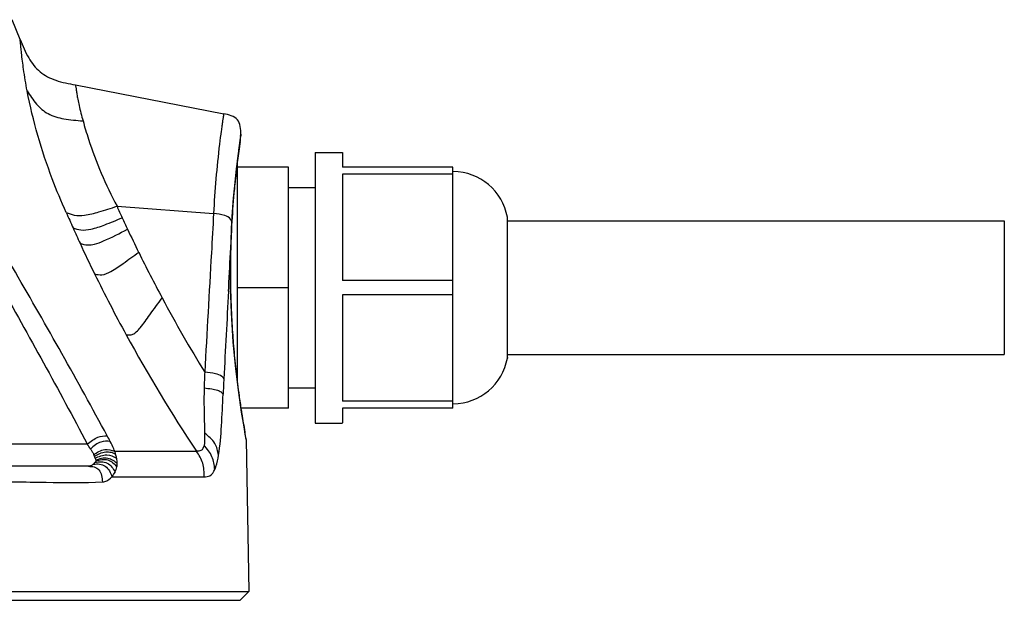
# Model space of a CAD drawing. Header units: millimetres. Extents: x 10 to 584, y 4 to 410.
# Tile 5 of 50: x 124 to 146, y 138 to 151. Entities that reach past the tile are written whole.
import ezdxf

# ---------------------------------------------------------------- set-up
doc = ezdxf.new("R2010")
doc.units = ezdxf.units.MM
doc.header["$LTSCALE"] = 32.67
doc.layers.get('0').update_dxf_attribs({"linetype": 'CONTINUOUS'})
doc.layers.add('02___PRT_ALL_AXES', color=7, linetype='CONTINUOUS')

msp = doc.modelspace()

# ---------------------------------------------------------------- linework, layer by layer
at = {"color": 7, "linetype": 'Continuous'}
for p, q in [((125.3531, 149.5905), (128.6691, 148.946)), ((129.0065, 148.1067), (129.0416, 148.3536)), ((129.0357, 148.3228), (129.0534, 148.4414)), ((129.0416, 148.3536), (129.0542, 148.4373)), ((129.047, 148.4345), (129.0481, 148.4417)), ((129.0481, 148.4417), (129.0548, 148.4861)), ((129.0534, 148.4414), (129.0553, 148.454)), ((129.0542, 148.4373), (129.0553, 148.454)), ((129.0548, 148.4863), (129.0554, 148.454)), ((128.9563, 147.7084), (129.0065, 148.1067)), ((128.9769, 142.9395), (128.9769, 147.8822)), ((128.9852, 147.9453), (129.0001, 148.0554)), ((128.9094, 147.2633), (128.9563, 147.7084)), ((128.9571, 147.7283), (128.9606, 147.7578)), ((128.908, 147.264), (128.909, 147.2744)), ((128.909, 147.2744), (128.9094, 147.2633)), ((126.2826, 146.8748), (128.4428, 146.7109)), ((128.8519, 146.5228), (128.8523, 146.5302)), ((128.8523, 146.5302), (128.8534, 146.5226)), ((135.0192, 146.5522), (146.1369, 146.5522)), ((146.1369, 146.5522), (146.1369, 143.5522)), ((128.8276, 145.9448), (128.829, 145.9403)), ((128.7766, 144.9731), (128.781, 145.0568)), ((135.0192, 143.5522), (146.1369, 143.5522)), ((129.0071, 142.6842), (129.0048, 142.7011)), ((129.0703, 142.2642), (129.0061, 142.7018)), ((129.174, 141.654), (129.1438, 141.819)), ((129.1724, 141.6705), (129.1599, 141.738)), ((129.174, 141.654), (129.1724, 141.6705)), ((119.2304, 141.5522), (125.6175, 141.5522)), ((129.174, 141.654), (129.2334, 138.2522)), ((126.2304, 141.39), (128.0617, 141.3899)), ((125.6449, 141.0522), (119.7551, 141.0522)), ((126.1667, 140.8172), (128.2331, 140.8172)), ((88.6404, 138.2522), (129.2334, 138.2522)), ((129.0369, 138.0522), (129.2334, 138.2522)), ((88.837, 138.0522), (129.0368, 138.0522))]:
    msp.add_line(p, q, dxfattribs=at)
for points in [[(128.8534, 146.5226), (128.8675, 146.7472), (128.8909, 147.055), (128.9094, 147.2633)], [(128.829, 145.9403), (128.8339, 146.0998), (128.8449, 146.3616), (128.8534, 146.5226)], [(128.8247, 145.054), (128.8228, 145.6123), (128.829, 145.9403)], [(129.0061, 142.7018), (128.9408, 143.2334), (128.8838, 143.8367), (128.8429, 144.4869), (128.8247, 145.054)], [(129.1241, 141.939), (129.0701, 142.2656), (129.0574, 142.3522)], [(129.1599, 141.738), (129.1242, 141.9385), (129.0703, 142.2642)]]:
    msp.add_lwpolyline(points, dxfattribs=at)
for centre, radius, start, end in [((148.2144, 145.5658), 19.3808, 171.94897, 173.10282), ((149.6359, 145.2983), 20.821, 171.6474, 172.83459), ((152.4635, 144.9591), 23.673, 171.55787, 171.93533), ((150.636, 145.5927), 22.2214, 173.08798, 177.11543), ((148.3595, 145.5469), 19.5271, 173.09903, 173.4902), ((149.2851, 145.3434), 20.4673, 172.83741, 173.22546), ((148.2115, 145.5638), 19.3782, 173.69968, 174.93405), ((149.1522, 145.3577), 20.3337, 173.305, 174.5898), ((148.2493, 145.5596), 19.4162, 173.49053, 173.69976), ((148.9909, 145.3705), 20.172, 174.61401, 176.70429), ((156.3907, 160.3189), 34.0689, 203.50031, 204.13351), ((157.2947, 160.8451), 34.0137, 204.25052, 204.72588), ((156.8256, 160.6313), 33.4982, 204.72924, 205.21522), ((148.3239, 145.4163), 19.5034, 176.74765, 178.4473), ((156.2332, 160.2484), 33.8963, 204.13362, 204.77316), ((156.7859, 160.6125), 33.4546, 205.21509, 206.19399), ((156.1287, 160.2002), 33.7812, 204.77313, 206.06152), ((148.5453, 145.4025), 19.7251, 178.42462, 181.01236), ((156.7781, 160.609), 33.4456, 206.19456, 208.16748), ((156.3032, 160.2881), 33.9767, 206.06527, 208.64793), ((882.0376, 104.2953), 754.3586, 176.9089034, 177.0579194), ((148.6332, 145.4067), 19.8131, 181.02013, 182.28272), ((156.964, 160.7098), 33.657, 208.16933, 211.43015), ((148.7091, 145.4086), 19.889, 182.2795, 182.70794), ((148.7332, 145.4121), 19.9133, 182.71454, 184.31625), ((157.9406, 161.2163), 35.8585, 208.69537, 213.56666), ((148.9199, 145.4255), 20.1004, 184.31436, 184.61669), ((149.0746, 145.44), 20.2558, 184.62238, 186.1171), ((149.2996, 145.4635), 20.4819, 186.1153, 186.33825), ((139.1823, 142.5681), 10.9531, 176.90749, 178.75246), ((194.78, 139.6716), 66.1911, 177.105681, 177.407548), ((149.2473, 145.4576), 20.4294, 186.33805, 186.73602), ((149.2583, 145.459), 20.4405, 186.73642, 187.02138), ((149.5466, 145.495), 20.731, 187.02266, 187.74528), ((149.7881, 145.5281), 20.9747, 187.79249, 188.71523), ((149.9159, 145.5477), 21.1041, 188.71528, 189.06153), ((150.1642, 145.5867), 21.3554, 189.05992, 190.16175), ((124.581, 140.8129), 1.7442, 27.16258, 31.92585), ((124.0919, 140.4667), 1.8724, 31.30872, 35.43484), ((125.1905, 141.0184), 0.6401, 19.6564, 23.94261)]:
    msp.add_arc(centre, radius, start, end, dxfattribs=at)
for points, knots in [([(124.2717, 149.4589), (124.2414, 149.6199), (124.1956, 149.8992), (124.1526, 150.2327), (124.1344, 150.4188), (124.1218, 150.5286), (124.1236, 150.5567), (124.1142, 150.612), (124.1166, 150.606)], [0, 0, 0, 0, 0.4244174, 0.739538, 0.8523616, 0.9339289, 0.9833902, 1, 1, 1, 1]), ([(124.1166, 150.606), (124.1738, 150.466), (124.2805, 150.202), (124.5415, 149.8625), (124.925, 149.6715), (125.2047, 149.6194), (125.3531, 149.5905)], [0, 0, 0, 0, 0.2660423, 0.5002497, 0.7341291, 1, 1, 1, 1]), ([(124.2717, 149.4589), (124.336, 149.3567), (124.4586, 149.1568), (124.7382, 148.9212), (125.1115, 148.8155), (125.3784, 148.7969), (125.523, 148.7859)], [0, 0, 0, 0, 0.2411007, 0.4654949, 0.7105174, 1, 1, 1, 1]), ([(125.1476, 146.7338), (125.0355, 146.9809), (124.6689, 147.8634), (124.4, 148.7869), (124.2717, 149.4589)], [0, 0, 0, 0, 0.2839358, 1, 1, 1, 1]), ([(125.3531, 149.5905), (125.3541, 149.5903), (125.3525, 149.5839), (125.3559, 149.5763), (125.3569, 149.5591), (125.3624, 149.5255), (125.3704, 149.4662), (125.3851, 149.377), (125.4057, 149.2626), (125.4475, 149.0617), (125.4889, 148.9002), (125.523, 148.7859)], [0, 0, 0, 0, 0.0039549, 0.0158056, 0.0355419, 0.0631537, 0.1419484, 0.2520388, 0.3932621, 0.5653449, 1, 1, 1, 1]), ([(126.0613, 141.7352), (125.3988, 142.968), (124.3595, 144.8104), (122.924, 147.2429), (122.1518, 148.4432), (121.7327, 149.0167)], [0, 0, 0, 0, 0.4954233, 0.7485574, 1, 1, 1, 1]), ([(128.6691, 148.946), (128.6713, 148.943), (128.6624, 148.9268), (128.6639, 148.8957), (128.6522, 148.8406), (128.6428, 148.7656), (128.6284, 148.6691), (128.6055, 148.5008), (128.588, 148.3644), (128.5761, 148.2669)], [0, 0, 0, 0, 0.0161857, 0.0644913, 0.1445404, 0.2559561, 0.3981715, 0.5702417, 1, 1, 1, 1]), ([(121.4407, 148.7326), (121.8449, 148.1679), (122.5875, 146.9853), (123.9717, 144.5863), (124.9756, 142.7687), (125.6175, 141.5522)], [0, 0, 0, 0, 0.250672, 0.5034695, 1, 1, 1, 1]), ([(125.523, 148.7859), (125.5594, 148.6497), (125.7543, 147.9915), (126.0296, 147.3577), (126.2826, 146.8748)], [0, 0, 0, 0, 0.2055406, 1, 1, 1, 1]), ([(125.1476, 146.7338), (125.2045, 146.7118), (125.3359, 146.6625), (125.5895, 146.6716), (125.9086, 146.752), (126.1474, 146.832), (126.2817, 146.8767)], [0, 0, 0, 0, 0.1566222, 0.3547727, 0.6373161, 1, 1, 1, 1]), ([(125.2996, 146.3894), (125.3557, 146.37), (125.4861, 146.3278), (125.7335, 146.3601), (126.0396, 146.4668), (126.2698, 146.5636), (126.3995, 146.618)], [0, 0, 0, 0, 0.1546175, 0.3505264, 0.6339392, 1, 1, 1, 1]), ([(128.4428, 146.7109), (128.4271, 146.4173), (128.3618, 145.2333), (128.2932, 144.0494), (128.2452, 143.159)], [0, 0, 0, 0, 0.2480056, 1, 1, 1, 1]), ([(128.8238, 146.5861), (128.7933, 146.6278), (128.6592, 146.6883), (128.5263, 146.7), (128.4428, 146.7103)], [0, 0, 0, 0, 0.3803668, 1, 1, 1, 1]), ([(125.4562, 146.045), (125.5115, 146.028), (125.6199, 145.9977), (125.8019, 146.027), (126.1032, 146.1421), (126.342, 146.2696), (126.5194, 146.3604)], [0, 0, 0, 0, 0.1520274, 0.2897438, 0.4757476, 1, 1, 1, 1]), ([(125.7823, 145.3589), (125.8357, 145.3463), (125.9648, 145.323), (126.186, 145.4287), (126.4474, 145.6129), (126.6517, 145.7618), (126.7673, 145.8454)], [0, 0, 0, 0, 0.1453373, 0.3339814, 0.6225281, 1, 1, 1, 1]), ([(126.486, 143.9988), (126.5113, 143.9959), (126.5624, 143.9896), (126.6447, 144.0086), (126.7255, 144.0684), (126.854, 144.2122), (127.0361, 144.4736), (127.2, 144.6955), (127.2934, 144.821)], [0, 0, 0, 0, 0.0637696, 0.1274907, 0.2055576, 0.3102422, 0.6090604, 1, 1, 1, 1]), ([(128.6733, 143.0139), (128.6599, 143.033), (128.6122, 143.0919), (128.4552, 143.1375), (128.3262, 143.1502), (128.2452, 143.1588)], [0, 0, 0, 0, 0.1505691, 0.4756236, 1, 1, 1, 1]), ([(128.2318, 142.8066), (128.2299, 142.72), (128.2251, 142.3826), (128.2377, 142.0453), (128.2422, 141.7946)], [0, 0, 0, 0, 0.2567804, 1, 1, 1, 1]), ([(128.2318, 142.8066), (128.2886, 142.8009), (128.389, 142.7912), (128.5177, 142.7669), (128.6083, 142.7258), (128.6428, 142.6841), (128.6567, 142.6655)], [0, 0, 0, 0, 0.3704326, 0.65488, 0.8499032, 1, 1, 1, 1]), ([(128.556, 141.3024), (128.5918, 141.5204), (128.6242, 141.9761), (128.6458, 142.431), (128.6567, 142.6655)], [0, 0, 0, 0, 0.4848263, 1, 1, 1, 1]), ([(125.6175, 141.5522), (125.6916, 141.6092), (125.8235, 141.7108), (125.9918, 141.741), (126.0613, 141.7352)], [0, 0, 0, 0, 0.5726454, 1, 1, 1, 1]), ([(128.2422, 141.7946), (128.2427, 141.7696), (128.2436, 141.6788), (128.2429, 141.5868), (128.2298, 141.5222)], [0, 0, 0, 0, 0.2754279, 1, 1, 1, 1]), ([(128.556, 141.3024), (128.5376, 141.3919), (128.4938, 141.5966), (128.3271, 141.7269), (128.2422, 141.7946)], [0, 0, 0, 0, 0.4571961, 1, 1, 1, 1]), ([(126.1328, 141.6091), (126.0631, 141.6159), (125.9432, 141.6134), (125.7931, 141.5393), (125.726, 141.4729), (125.6917, 141.4396)], [0, 0, 0, 0, 0.4276194, 0.7081616, 1, 1, 1, 1]), ([(126.2304, 141.3899), (126.2238, 141.4079), (126.1948, 141.4825), (126.1608, 141.5551), (126.1329, 141.6091)], [0, 0, 0, 0, 0.2395406, 1, 1, 1, 1]), ([(128.2298, 141.5222), (128.2206, 141.4771), (128.1817, 141.3881), (128.0943, 141.3899), (128.0617, 141.3899)], [0, 0, 0, 0, 0.5854364, 1, 1, 1, 1]), ([(128.4708, 140.983), (128.4586, 141.0793), (128.432, 141.285), (128.2973, 141.4437), (128.2298, 141.5222)], [0, 0, 0, 0, 0.4836998, 1, 1, 1, 1]), ([(125.6917, 141.4396), (125.7057, 141.4189), (125.7281, 141.3762), (125.7536, 141.3343), (125.76, 141.3119)], [0, 0, 0, 0, 0.5184418, 1, 1, 1, 1]), ([(125.76, 141.3119), (125.8361, 141.3624), (125.9872, 141.457), (126.1611, 141.4176), (126.2304, 141.3898)], [0, 0, 0, 0, 0.5500126, 1, 1, 1, 1]), ([(125.7755, 141.2782), (125.8553, 141.322), (125.9775, 141.3868), (126.1491, 141.3741), (126.2197, 141.3432), (126.252, 141.3276)], [0, 0, 0, 0, 0.5432207, 0.7861273, 1, 1, 1, 1]), ([(125.7933, 141.2338), (125.8756, 141.2716), (126.0418, 141.3443), (126.211, 141.2732), (126.2767, 141.2303)], [0, 0, 0, 0, 0.5355116, 1, 1, 1, 1]), ([(125.8055, 141.1945), (125.891, 141.2248), (126.0712, 141.2786), (126.2297, 141.1726), (126.2875, 141.1145)], [0, 0, 0, 0, 0.5254056, 1, 1, 1, 1]), ([(128.233, 140.8172), (128.2314, 140.919), (128.2261, 141.1274), (128.1165, 141.3049), (128.0625, 141.3899)], [0, 0, 0, 0, 0.5025075, 1, 1, 1, 1]), ([(128.4708, 140.983), (128.48, 141.0045), (128.5199, 141.1075), (128.5417, 141.2165), (128.556, 141.3024)], [0, 0, 0, 0, 0.2114126, 1, 1, 1, 1]), ([(125.6446, 141.0522), (125.687, 141.0522), (125.7725, 141.0514), (125.9356, 140.9523), (125.9514, 140.7965), (125.9557, 140.7024)], [0, 0, 0, 0, 0.2374903, 0.4711978, 1, 1, 1, 1]), ([(125.7563, 141.1015), (125.7478, 141.0938), (125.7161, 141.0678), (125.6745, 141.0522), (125.6448, 141.0522)], [0, 0, 0, 0, 0.278146, 1, 1, 1, 1]), ([(125.7563, 141.1015), (125.8014, 141.1054), (125.8932, 141.1124), (126.0278, 141.0624), (126.1219, 140.9522), (126.1526, 140.8624), (126.1668, 140.8173)], [0, 0, 0, 0, 0.244951, 0.4914817, 0.7442809, 1, 1, 1, 1]), ([(125.7892, 141.1395), (125.835, 141.1475), (125.9272, 141.1633), (126.067, 141.1326), (126.1757, 141.0433), (126.2192, 140.9636), (126.2385, 140.9238)], [0, 0, 0, 0, 0.2549046, 0.507927, 0.7576968, 1, 1, 1, 1]), ([(125.8056, 141.1729), (125.8506, 141.1858), (125.9397, 141.2121), (126.1224, 141.2029), (126.2292, 141.1073), (126.2792, 141.0396)], [0, 0, 0, 0, 0.2648426, 0.5235537, 1, 1, 1, 1]), ([(125.9557, 140.7024), (125.9747, 140.7039), (126.055, 140.7196), (126.1247, 140.7713), (126.1667, 140.8172)], [0, 0, 0, 0, 0.2340458, 1, 1, 1, 1]), ([(128.2331, 140.8172), (128.2764, 140.8171), (128.3879, 140.8266), (128.4464, 140.9284), (128.4708, 140.983)], [0, 0, 0, 0, 0.4198834, 1, 1, 1, 1]), ([(123.2584, 140.708), (123.7376, 140.708), (124.6364, 140.697), (125.5362, 140.6831), (125.9557, 140.7022)], [0, 0, 0, 0, 0.5329603, 1, 1, 1, 1])]:
    msp.add_open_spline(points, degree=3, knots=knots, dxfattribs=at)
for points in [[(129.0548, 148.4863), (129.0528, 148.5983), (129.0392, 148.8649), (128.779, 148.9246), (128.6691, 148.946)], [(128.8523, 146.5302), (128.8449, 146.5498), (128.8362, 146.5692), (128.8238, 146.5861)], [(128.781, 145.0568), (128.7968, 145.3528), (128.8124, 145.6488), (128.8276, 145.9448)], [(125.76, 141.3119), (125.7668, 141.3024), (125.7743, 141.2892), (125.77, 141.2784)], [(125.7933, 141.2338), (125.7979, 141.2209), (125.8025, 141.2079), (125.8055, 141.1945)], [(126.252, 141.3276), (126.2453, 141.3486), (126.2381, 141.3694), (126.2304, 141.39)], [(126.2767, 141.2303), (126.2706, 141.2632), (126.2621, 141.2957), (126.252, 141.3276)], [(126.2875, 141.1145), (126.2879, 141.1532), (126.2839, 141.1922), (126.2767, 141.2303)], [(125.7892, 141.1395), (125.7794, 141.1259), (125.7684, 141.113), (125.7563, 141.1015)], [(125.8056, 141.1729), (125.8031, 141.1607), (125.7964, 141.1495), (125.7892, 141.1395)], [(125.8055, 141.1945), (125.8085, 141.1882), (125.8052, 141.1806), (125.8058, 141.1736)], [(126.2385, 140.9238), (126.2568, 140.9604), (126.271, 140.9995), (126.2792, 141.0396)], [(126.2792, 141.0396), (126.2842, 141.0642), (126.2871, 141.0894), (126.2875, 141.1145)], [(126.1667, 140.8172), (126.1952, 140.8492), (126.2192, 140.8856), (126.2385, 140.9238)]]:
    msp.add_open_spline(points, degree=3, dxfattribs=at)
at = {"layer": '02___PRT_ALL_AXES', "color": 7, "linetype": 'Continuous'}
for p, q in [((124.1166, 150.606), (123.9369, 151.0522)), ((130.7169, 148.0822), (131.3269, 148.0822)), ((130.7169, 148.0822), (130.7169, 142.0222)), ((131.3269, 148.0822), (131.3269, 147.7522)), ((130.1169, 147.7522), (128.9769, 147.7522)), ((130.1169, 142.3522), (130.1169, 147.7522)), ((133.7969, 147.7522), (131.3269, 147.7522)), ((133.7969, 142.3522), (133.7969, 147.7522)), ((133.7969, 147.5931), (131.3269, 147.5931)), ((131.3269, 147.5931), (131.3269, 145.2114)), ((130.1169, 147.2922), (130.7169, 147.2922)), ((135.0192, 146.6122), (135.0177, 146.6298)), ((135.0177, 143.4747), (135.0177, 146.6298)), ((135.0192, 143.4922), (135.0192, 146.6122)), ((133.7969, 145.2114), (131.3269, 145.2114)), ((130.1169, 145.0522), (128.9769, 145.0522)), ((133.7969, 144.8931), (131.3269, 144.8931)), ((131.3269, 144.8931), (131.3269, 142.5114)), ((135.0192, 143.4922), (135.0177, 143.4747)), ((130.1169, 142.8122), (130.7169, 142.8122)), ((130.1169, 142.3522), (129.0574, 142.3522)), ((133.7969, 142.5114), (131.3269, 142.5114)), ((133.7969, 142.3522), (131.3269, 142.3522)), ((131.3269, 142.3522), (131.3269, 142.0223)), ((130.7169, 142.0222), (131.3269, 142.0222))]:
    msp.add_line(p, q, dxfattribs=at)
for centre, start, end in [((133.7969, 146.4122), 10.10418, 89.61902), ((133.7969, 143.6922), 270.38098, 349.89582)]:
    msp.add_arc(centre, 1.24, start, end, dxfattribs=at)

doc.saveas('drawing.dxf')
